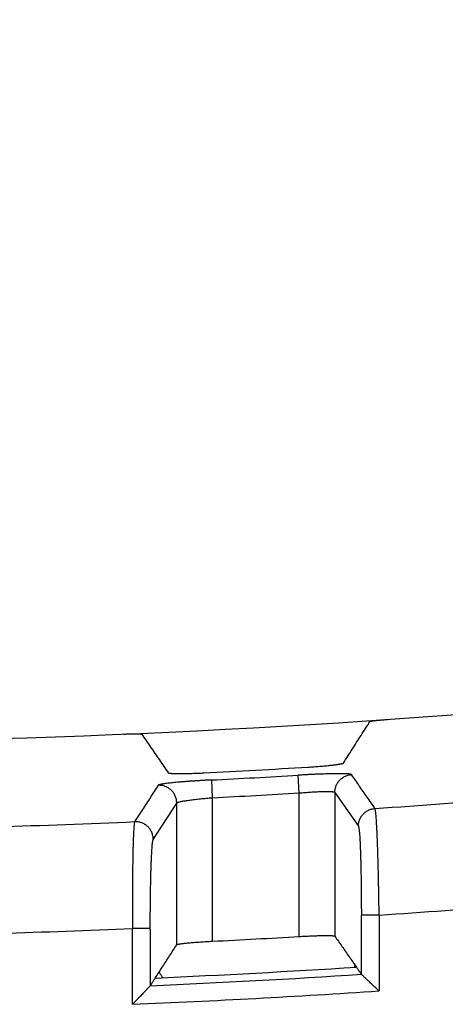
# Model space of a CAD drawing. Header units: inches. Extents: x 0 to 34, y 0 to 22.
# Tile 52 of 75: x 17.65 to 17.889, y 13.529 to 14.082. Entities that reach past the tile are written whole.
import ezdxf

# ---------------------------------------------------------------- set-up
doc = ezdxf.new("R2010")
doc.units = ezdxf.units.IN
doc.header["$LTSCALE"] = 1.87
doc.header["$MEASUREMENT"] = 0
doc.layers.get('0').update_dxf_attribs({"linetype": 'CONTINUOUS'})
doc.layers.add('DIMENSIONS', color=7, linetype='CONTINUOUS')
doc.styles.get("Standard").update_dxf_attribs({"font": 'txt', "width": 0.8})
doc.dimstyles.new('DIMSTYLE_1', dxfattribs={"dimtxt": 0.125, "dimasz": 0.18, "dimexe": 0.18, "dimexo": 0.0625, "dimgap": 0.09, "dimtad": 0, "dimtih": 1, "dimtoh": 1, "dimdec": 3, "dimzin": 4, "dimdsep": 46, "dimtxsty": 'STANDARD', "dimblk": '_FILLED', "dimblk1": '_FILLED', "dimblk2": '_FILLED', "dimcen": 0.09, "dimadec": 0, "dimazin": 0, "dimtp": 0.01, "dimtm": 0.01, "dimtfac": 1, "dimtdec": 3, "dimtofl": 0, "dimtmove": 0, "dimatfit": 3, "dimldrblk": '_FILLED', "dimfxl": 1, "dimtolj": 1, "dimtzin": 4, "dimarcsym": 0})

# ---------------------------------------------------------------- blocks, each defined once
blk = doc.blocks.new('_FILLED')
at = {"color": 0, "linetype": 'BYBLOCK'}
blk.add_solid([(0, 0), (-1, 0.1736), (-1, -0.1736)], dxfattribs=at)
blk = doc.blocks.new('*D5')
at = {"layer": 'DIMENSIONS', "color": 2, "linetype": 'CONTINUOUS'}
for p, q in [((15.4881, 13.68455), (15.4881, 14.64042)), ((18.8081, 13.71858), (18.8081, 14.64042)), ((15.4881, 14.51542), (16.4231, 14.51542)), ((18.8081, 14.51542), (17.8731, 14.51542))]:
    blk.add_line(p, q, dxfattribs=at)
at = {"layer": 'DIMENSIONS', "color": 2, "linetype": 'CONTINUOUS', "xscale": 0.18, "yscale": 0.18, "zscale": 0.18, "rotation": 180}
blk.add_blockref('_FILLED', (15.4881, 14.51542), dxfattribs=at)
at = {"layer": 'DIMENSIONS', "color": 2, "linetype": 'CONTINUOUS', "xscale": 0.18, "yscale": 0.18, "zscale": 0.18}
blk.add_blockref('_FILLED', (18.8081, 14.51542), dxfattribs=at)
at = {"layer": 'DIMENSIONS', "color": 2, "linetype": 'CONTINUOUS', "width": 0.8}
for s, p in [('[', (17.1106, 14.45292)), (']', (17.7106, 14.45292)), ('3.320', (16.4856, 14.45292)), ('84.33', (17.2106, 14.45292))]:
    blk.add_text(s, height=0.125, dxfattribs=at).set_placement(p)

msp = doc.modelspace()

# ---------------------------------------------------------------- linework, layer by layer
at = {"color": 7, "linetype": 'CONTINUOUS'}
for p, q in [((17.75774, 13.65485), (17.75825, 13.64488)), ((17.80713, 13.64757), (17.80654, 13.65754)), ((17.82712, 13.64791), (17.82712, 13.56711)), ((17.82712, 13.64791), (17.84034, 13.62889)), ((17.75825, 13.64488), (17.75825, 13.56426)), ((17.80713, 13.56692), (17.80713, 13.64757)), ((17.72504, 13.62146), (17.73826, 13.64191)), ((17.73826, 13.56228), (17.73826, 13.64191)), ((17.85199, 13.57895), (17.842, 13.57895)), ((17.85199, 13.57895), (17.85199, 13.53631)), ((17.71339, 13.52882), (17.71339, 13.57141)), ((17.72339, 13.57141), (17.71339, 13.57141))]:
    msp.add_line(p, q, dxfattribs=at)
for radius, start, end in [(5.76796, 259.86523, 280.13477), (5.79181, 272.873044, 273.45248), (5.79603, 272.913452, 273.396553), (5.80602, 272.913446, 273.396553), (5.81739, 273.809725, 274.575838), (5.81739, 271.712922, 272.477495), (5.87731, 273.793479, 274.5207), (5.87731, 271.714503, 272.440288), (5.88653, 272.873565, 273.350045), (5.90566, 272.552867, 273.650802), (5.90988, 272.523754, 273.675517), (5.91986, 272.422737, 273.766172)]:
    msp.add_arc((17.46315, 19.44339), radius, start, end, dxfattribs=at)
for points, knots in [([(17.83192, 13.66434), (17.83358, 13.66694), (17.83689, 13.67213), (17.84185, 13.67991), (17.84515, 13.6851), (17.8468, 13.68769)], [0, 0, 0, 0, 0.333892, 0.667225, 1, 1, 1, 1]), ([(17.8468, 13.68769), (17.84682, 13.68772), (17.84691, 13.68776), (17.84708, 13.68782), (17.84734, 13.68788), (17.84768, 13.68795), (17.84811, 13.68802), (17.84863, 13.6881), (17.84921, 13.68818), (17.84987, 13.68826), (17.85059, 13.68834), (17.85136, 13.68842), (17.85219, 13.6885), (17.85306, 13.68858), (17.85396, 13.68866), (17.85489, 13.68873), (17.85584, 13.6888), (17.85647, 13.68885), (17.85679, 13.68887)], [0, 0, 0, 0, 0.009574, 0.027529, 0.054085, 0.089234, 0.132673, 0.183923, 0.242752, 0.308417, 0.380399, 0.458158, 0.54067, 0.627524, 0.71775, 0.810352, 0.904871, 1, 1, 1, 1]), ([(17.70859, 13.68065), (17.70891, 13.68066), (17.70955, 13.68069), (17.71049, 13.68072), (17.71142, 13.68075), (17.71233, 13.68077), (17.71319, 13.68079), (17.71402, 13.6808), (17.7148, 13.6808), (17.71552, 13.6808), (17.71617, 13.68079), (17.71676, 13.68078), (17.71727, 13.68076), (17.7177, 13.68074), (17.71804, 13.68071), (17.71831, 13.68067), (17.71848, 13.68063), (17.71857, 13.6806), (17.71859, 13.68058)], [0, 0, 0, 0, 0.095757, 0.190723, 0.283674, 0.374158, 0.461177, 0.543773, 0.621546, 0.693483, 0.759056, 0.817755, 0.868834, 0.912063, 0.946957, 0.973205, 0.990799, 1, 1, 1, 1]), ([(17.71859, 13.68058), (17.72023, 13.67817), (17.72354, 13.67336), (17.7285, 13.66613), (17.73181, 13.66131), (17.73346, 13.6589)], [0, 0, 0, 0, 0.332773, 0.666106, 1, 1, 1, 1]), ([(17.73346, 13.6589), (17.73349, 13.65886), (17.73364, 13.6588), (17.73391, 13.65873), (17.73434, 13.65867), (17.7349, 13.65861), (17.73559, 13.65856), (17.73641, 13.65853), (17.73736, 13.6585), (17.73842, 13.65848), (17.73959, 13.65847), (17.74087, 13.65847), (17.74223, 13.65848), (17.74368, 13.65851), (17.74519, 13.65854), (17.74677, 13.65858), (17.7484, 13.65864), (17.75006, 13.6587), (17.75175, 13.65877), (17.75288, 13.65883), (17.75345, 13.65886)], [0, 0, 0, 0, 0.007829, 0.022165, 0.043359, 0.071423, 0.106128, 0.147333, 0.194657, 0.247855, 0.306484, 0.370147, 0.438416, 0.510716, 0.586666, 0.66555, 0.746997, 0.830222, 0.914796, 1, 1, 1, 1]), ([(17.81193, 13.66209), (17.8125, 13.66212), (17.81363, 13.66219), (17.81532, 13.66231), (17.81698, 13.66243), (17.81861, 13.66255), (17.82019, 13.66269), (17.82171, 13.66282), (17.82316, 13.66296), (17.82452, 13.66309), (17.8258, 13.66323), (17.82697, 13.66337), (17.82803, 13.66351), (17.82898, 13.66364), (17.8298, 13.66377), (17.83049, 13.66389), (17.83105, 13.66401), (17.83147, 13.66412), (17.83175, 13.66422), (17.83189, 13.6643), (17.83192, 13.66434)], [0, 0, 0, 0, 0.084603, 0.1687, 0.251541, 0.332701, 0.41139, 0.487225, 0.559481, 0.627765, 0.69149, 0.750221, 0.803555, 0.851045, 0.892443, 0.927374, 0.955696, 0.977188, 0.991859, 1, 1, 1, 1]), ([(17.75774, 13.65485), (17.75698, 13.65481), (17.75546, 13.65473), (17.75319, 13.6546), (17.75093, 13.65447), (17.74872, 13.65432), (17.74656, 13.65418), (17.74447, 13.65403), (17.74246, 13.65387), (17.74054, 13.65371), (17.73871, 13.65355), (17.73699, 13.65339), (17.73539, 13.65323), (17.73393, 13.65307), (17.73261, 13.65291), (17.73145, 13.65275), (17.73043, 13.6526), (17.72958, 13.65245), (17.72889, 13.65231), (17.72837, 13.65217), (17.72803, 13.65204), (17.72785, 13.65194), (17.72781, 13.65188)], [0, 0, 0, 0, 0.07578, 0.15154, 0.226655, 0.300504, 0.372477, 0.442045, 0.508964, 0.573088, 0.63411, 0.691544, 0.744913, 0.793776, 0.837824, 0.876908, 0.910948, 0.939784, 0.963143, 0.98089, 0.993059, 1, 1, 1, 1]), ([(17.83647, 13.65787), (17.83643, 13.65793), (17.83625, 13.65801), (17.83591, 13.6581), (17.83539, 13.65818), (17.8347, 13.65824), (17.83385, 13.6583), (17.83284, 13.65834), (17.83167, 13.65837), (17.83036, 13.65838), (17.8289, 13.65838), (17.82731, 13.65837), (17.82559, 13.65834), (17.82376, 13.6583), (17.82184, 13.65825), (17.81983, 13.65818), (17.81775, 13.6581), (17.81559, 13.65801), (17.81337, 13.65791), (17.81111, 13.65779), (17.80883, 13.65767), (17.80731, 13.65758), (17.80654, 13.65754)], [0, 0, 0, 0, 0.006641, 0.01846, 0.035874, 0.058943, 0.087537, 0.121362, 0.160236, 0.204072, 0.252747, 0.305983, 0.363363, 0.424407, 0.488613, 0.555644, 0.62535, 0.697512, 0.771646, 0.847172, 0.923492, 1, 1, 1, 1]), ([(17.82712, 13.64792), (17.82712, 13.64825), (17.82716, 13.64891), (17.82731, 13.6499), (17.82756, 13.65087), (17.82791, 13.65181), (17.82835, 13.65272), (17.82887, 13.65357), (17.82948, 13.65437), (17.83017, 13.6551), (17.83093, 13.65576), (17.83175, 13.65634), (17.83262, 13.65684), (17.83354, 13.65724), (17.83449, 13.65756), (17.83547, 13.65777), (17.83614, 13.65785), (17.83647, 13.65787)], [0, 0, 0, 0, 0.066046, 0.132616, 0.199238, 0.265892, 0.332581, 0.399311, 0.466066, 0.532824, 0.599579, 0.666326, 0.733066, 0.79981, 0.866559, 0.933297, 1, 1, 1, 1]), ([(17.84967, 13.63885), (17.84821, 13.64097), (17.84527, 13.6452), (17.84087, 13.65154), (17.83794, 13.65576), (17.83647, 13.65787)], [0, 0, 0, 0, 0.333841, 0.667174, 1, 1, 1, 1]), ([(17.72782, 13.65188), (17.72635, 13.64961), (17.72342, 13.64507), (17.71902, 13.63825), (17.71609, 13.63371), (17.71462, 13.63143)], [0, 0, 0, 0, 0.332865, 0.666197, 1, 1, 1, 1]), ([(17.73826, 13.64191), (17.73826, 13.64224), (17.73823, 13.64292), (17.73807, 13.64391), (17.73782, 13.64489), (17.73747, 13.64584), (17.73702, 13.64674), (17.73649, 13.6476), (17.73587, 13.6484), (17.73518, 13.64913), (17.73441, 13.64979), (17.73359, 13.65037), (17.73271, 13.65087), (17.73178, 13.65127), (17.73082, 13.65158), (17.72983, 13.65178), (17.72882, 13.65189), (17.72815, 13.6519), (17.72782, 13.65188)], [0, 0, 0, 0, 0.062349, 0.124809, 0.187327, 0.249864, 0.312397, 0.374916, 0.437418, 0.499912, 0.562408, 0.624917, 0.687447, 0.749998, 0.81256, 0.87511, 0.937609, 1, 1, 1, 1]), ([(17.80713, 13.64757), (17.80767, 13.64762), (17.80875, 13.64771), (17.81035, 13.64784), (17.81194, 13.64796), (17.81349, 13.64806), (17.815, 13.64816), (17.81645, 13.64824), (17.81785, 13.6483), (17.81917, 13.64835), (17.82041, 13.64839), (17.82157, 13.64841), (17.82264, 13.64842), (17.8236, 13.64841), (17.82445, 13.64839), (17.8252, 13.64835), (17.82582, 13.64829), (17.82633, 13.64822), (17.82671, 13.64814), (17.82697, 13.64805), (17.8271, 13.64796), (17.82712, 13.64791)], [0, 0, 0, 0, 0.080895, 0.161172, 0.240318, 0.317814, 0.393155, 0.465854, 0.535447, 0.601493, 0.663576, 0.721311, 0.77434, 0.822339, 0.865013, 0.902109, 0.933416, 0.958781, 0.978146, 0.991638, 1, 1, 1, 1]), ([(17.73826, 13.64191), (17.73829, 13.64197), (17.73843, 13.64208), (17.73871, 13.64223), (17.73913, 13.64238), (17.73969, 13.64254), (17.74038, 13.64271), (17.74121, 13.64288), (17.74215, 13.64306), (17.74322, 13.64324), (17.74439, 13.64342), (17.74567, 13.6436), (17.74704, 13.64378), (17.74848, 13.64395), (17.75, 13.64412), (17.75158, 13.64429), (17.75321, 13.64445), (17.75487, 13.6446), (17.75655, 13.64474), (17.75769, 13.64483), (17.75825, 13.64488)], [0, 0, 0, 0, 0.00955, 0.025049, 0.047093, 0.07576, 0.110949, 0.152458, 0.20002, 0.25331, 0.311952, 0.375524, 0.443566, 0.515583, 0.591048, 0.669412, 0.750097, 0.832501, 0.91601, 1, 1, 1, 1]), ([(17.84034, 13.62889), (17.84034, 13.62922), (17.84038, 13.62989), (17.84053, 13.63088), (17.84078, 13.63185), (17.84113, 13.63279), (17.84157, 13.63369), (17.84209, 13.63454), (17.8427, 13.63534), (17.84339, 13.63607), (17.84414, 13.63673), (17.84496, 13.63731), (17.84583, 13.63781), (17.84675, 13.63822), (17.8477, 13.63853), (17.84868, 13.63875), (17.84934, 13.63883), (17.84967, 13.63885)], [0, 0, 0, 0, 0.066662, 0.133244, 0.199881, 0.266533, 0.333193, 0.399868, 0.466551, 0.53324, 0.599932, 0.666617, 0.733293, 0.799981, 0.866685, 0.933377, 1, 1, 1, 1]), ([(17.85199, 13.57895), (17.85198, 13.58022), (17.85195, 13.58275), (17.8519, 13.58653), (17.85184, 13.59028), (17.85177, 13.59398), (17.8517, 13.59762), (17.85162, 13.60119), (17.85154, 13.60467), (17.85145, 13.60805), (17.85136, 13.61131), (17.85126, 13.61443), (17.85116, 13.61741), (17.85106, 13.62024), (17.85095, 13.6229), (17.85084, 13.62539), (17.85073, 13.62769), (17.85061, 13.6298), (17.8505, 13.6317), (17.85038, 13.63339), (17.85026, 13.63486), (17.85015, 13.63611), (17.85003, 13.63713), (17.84992, 13.63791), (17.84981, 13.63846), (17.84973, 13.63876), (17.84967, 13.63885)], [0, 0, 0, 0, 0.063386, 0.126494, 0.189073, 0.250887, 0.311707, 0.371296, 0.429397, 0.485764, 0.540165, 0.592377, 0.642192, 0.689421, 0.733887, 0.775425, 0.813878, 0.849088, 0.880905, 0.909196, 0.933845, 0.954757, 0.971861, 0.985109, 0.994476, 1, 1, 1, 1]), ([(17.71462, 13.63143), (17.71456, 13.63133), (17.71448, 13.63103), (17.71439, 13.63047), (17.71429, 13.62967), (17.71419, 13.62864), (17.7141, 13.62738), (17.71401, 13.6259), (17.71393, 13.6242), (17.71384, 13.62229), (17.71377, 13.62017), (17.7137, 13.61786), (17.71363, 13.61537), (17.71357, 13.6127), (17.71352, 13.60986), (17.71348, 13.60687), (17.71344, 13.60374), (17.7134, 13.60048), (17.71338, 13.59711), (17.71336, 13.59363), (17.71335, 13.59006), (17.71334, 13.58642), (17.71334, 13.58272), (17.71335, 13.57897), (17.71337, 13.5752), (17.71338, 13.57267), (17.71339, 13.57141)], [0, 0, 0, 0, 0.005672, 0.015184, 0.028576, 0.045819, 0.066857, 0.091612, 0.119989, 0.151875, 0.187145, 0.225656, 0.267254, 0.311774, 0.35904, 0.408863, 0.461045, 0.515379, 0.571648, 0.62963, 0.689089, 0.749787, 0.81148, 0.873921, 0.936862, 1, 1, 1, 1]), ([(17.72504, 13.62145), (17.72504, 13.62178), (17.72501, 13.62246), (17.72485, 13.62345), (17.7246, 13.62443), (17.72425, 13.62537), (17.72381, 13.62628), (17.72327, 13.62714), (17.72266, 13.62794), (17.72196, 13.62867), (17.7212, 13.62933), (17.72038, 13.62991), (17.7195, 13.63041), (17.71857, 13.63081), (17.71761, 13.63112), (17.71663, 13.63133), (17.71562, 13.63144), (17.71495, 13.63144), (17.71462, 13.63143)], [0, 0, 0, 0, 0.062579, 0.124984, 0.187454, 0.249969, 0.312512, 0.375062, 0.437599, 0.500104, 0.562572, 0.625048, 0.687559, 0.750078, 0.812579, 0.875063, 0.937538, 1, 1, 1, 1]), ([(17.84034, 13.62889), (17.8404, 13.62881), (17.84048, 13.62856), (17.84059, 13.62808), (17.8407, 13.62737), (17.8408, 13.62645), (17.84091, 13.62532), (17.84102, 13.62399), (17.84112, 13.62245), (17.84122, 13.62073), (17.84131, 13.61883), (17.8414, 13.61675), (17.84148, 13.6145), (17.84156, 13.6121), (17.84164, 13.60955), (17.8417, 13.60686), (17.84176, 13.60405), (17.84182, 13.60112), (17.84187, 13.5981), (17.84191, 13.59499), (17.84194, 13.59182), (17.84197, 13.5886), (17.84199, 13.58534), (17.842, 13.58202), (17.842, 13.57979), (17.842, 13.57864)], [0, 0, 0, 0, 0.005636, 0.015447, 0.029573, 0.047998, 0.070619, 0.09729, 0.127857, 0.162158, 0.200071, 0.24149, 0.286246, 0.334134, 0.384937, 0.438425, 0.494369, 0.552558, 0.612761, 0.674644, 0.737835, 0.801996, 0.866806, 0.931912, 1, 1, 1, 1]), ([(17.72339, 13.57112), (17.72339, 13.57229), (17.72339, 13.57458), (17.7234, 13.57796), (17.72342, 13.58124), (17.72345, 13.58447), (17.72348, 13.58762), (17.72352, 13.59069), (17.72357, 13.59368), (17.72362, 13.59659), (17.72368, 13.59939), (17.72375, 13.60206), (17.72382, 13.6046), (17.7239, 13.607), (17.72399, 13.60924), (17.72408, 13.61131), (17.72417, 13.61322), (17.72427, 13.61494), (17.72437, 13.61647), (17.72447, 13.61781), (17.72458, 13.61894), (17.72469, 13.61987), (17.72479, 13.62059), (17.7249, 13.6211), (17.72499, 13.62137), (17.72504, 13.62146)], [0, 0, 0, 0, 0.069745, 0.135981, 0.201216, 0.265202, 0.327737, 0.388723, 0.448157, 0.505921, 0.561597, 0.614765, 0.6652, 0.712754, 0.757275, 0.798602, 0.83654, 0.870841, 0.901314, 0.927891, 0.950524, 0.969112, 0.983558, 0.993817, 1, 1, 1, 1]), ([(17.842, 13.54568), (17.842, 13.54934), (17.842, 13.55667), (17.842, 13.56766), (17.842, 13.57498), (17.842, 13.57864)], [0, 0, 0, 0, 0.333333, 0.666667, 1, 1, 1, 1]), ([(17.72339, 13.57112), (17.72339, 13.56758), (17.72339, 13.5605), (17.72339, 13.54988), (17.72339, 13.5428), (17.72339, 13.53926)], [0, 0, 0, 0, 0.333333, 0.666667, 1, 1, 1, 1]), ([(17.80713, 13.56692), (17.8077, 13.56695), (17.80882, 13.56702), (17.8105, 13.5671), (17.81216, 13.56718), (17.81379, 13.56725), (17.81537, 13.56732), (17.81689, 13.56737), (17.81834, 13.56741), (17.81971, 13.56744), (17.82098, 13.56746), (17.82216, 13.56746), (17.82322, 13.56746), (17.82417, 13.56744), (17.82499, 13.56742), (17.82569, 13.56738), (17.82624, 13.56733), (17.82667, 13.56728), (17.82694, 13.56721), (17.82709, 13.56715), (17.82712, 13.56711)], [0, 0, 0, 0, 0.084426, 0.168707, 0.251988, 0.333659, 0.412763, 0.48887, 0.561298, 0.629685, 0.693451, 0.752159, 0.805414, 0.852778, 0.894005, 0.928718, 0.956774, 0.977944, 0.99224, 1, 1, 1, 1]), ([(17.82712, 13.56711), (17.82845, 13.5652), (17.83112, 13.56135), (17.83514, 13.55555), (17.83784, 13.55167), (17.83919, 13.54972)], [0, 0, 0, 0, 0.330098, 0.663417, 1, 1, 1, 1]), ([(17.72619, 13.54359), (17.72754, 13.54567), (17.73022, 13.54983), (17.73425, 13.55606), (17.73693, 13.56021), (17.73826, 13.56228)], [0, 0, 0, 0, 0.333777, 0.667111, 1, 1, 1, 1]), ([(17.73826, 13.56228), (17.73829, 13.56233), (17.73844, 13.5624), (17.73871, 13.5625), (17.73914, 13.5626), (17.73969, 13.56271), (17.74039, 13.56282), (17.74121, 13.56293), (17.74216, 13.56305), (17.74322, 13.56317), (17.74439, 13.56329), (17.74567, 13.56341), (17.74703, 13.56353), (17.74848, 13.56365), (17.75, 13.56376), (17.75158, 13.56387), (17.7532, 13.56398), (17.75487, 13.56408), (17.75655, 13.56417), (17.75768, 13.56423), (17.75825, 13.56426)], [0, 0, 0, 0, 0.008058, 0.02269, 0.04415, 0.072447, 0.107358, 0.148739, 0.196214, 0.249533, 0.308252, 0.371967, 0.440246, 0.512503, 0.588349, 0.66706, 0.748257, 0.831148, 0.915301, 1, 1, 1, 1]), ([(17.83919, 13.54972), (17.83951, 13.54926), (17.84014, 13.54835), (17.84107, 13.547), (17.8417, 13.54612), (17.842, 13.54568)], [0, 0, 0, 0, 0.340227, 0.674118, 1, 1, 1, 1]), ([(17.72619, 13.54359), (17.72587, 13.5431), (17.72524, 13.54213), (17.72431, 13.54068), (17.72369, 13.53973), (17.72339, 13.53926)], [0, 0, 0, 0, 0.340227, 0.674077, 1, 1, 1, 1]), ([(17.72837, 13.54698), (17.72845, 13.54683), (17.72879, 13.54619), (17.72943, 13.54511), (17.73007, 13.54422), (17.73039, 13.54379)], [0, 0, 0, 0, 0.135106, 0.573099, 1, 1, 1, 1]), ([(17.85199, 13.53631), (17.85161, 13.53667), (17.85086, 13.53737), (17.84976, 13.5384), (17.8487, 13.53939), (17.8477, 13.54033), (17.84677, 13.5412), (17.84592, 13.542), (17.84516, 13.54271), (17.84449, 13.54334), (17.8439, 13.54389), (17.84341, 13.54435), (17.843, 13.54474), (17.84266, 13.54505), (17.8424, 13.5453), (17.84221, 13.54548), (17.84208, 13.54559), (17.84202, 13.54566), (17.842, 13.54568)], [0, 0, 0, 0, 0.114111, 0.225073, 0.331244, 0.431312, 0.524787, 0.610344, 0.686824, 0.753914, 0.81215, 0.861648, 0.902765, 0.936076, 0.96209, 0.980998, 0.993182, 1, 1, 1, 1]), ([(17.72338, 13.53926), (17.72336, 13.53923), (17.72331, 13.53917), (17.72319, 13.53904), (17.72301, 13.53886), (17.72276, 13.5386), (17.72244, 13.53826), (17.72204, 13.53785), (17.72157, 13.53735), (17.721, 13.53676), (17.72033, 13.53606), (17.71958, 13.53527), (17.71872, 13.53438), (17.71778, 13.5334), (17.71677, 13.53234), (17.71569, 13.53121), (17.71455, 13.53003), (17.71378, 13.52923), (17.71339, 13.52882)], [0, 0, 0, 0, 0.006438, 0.017872, 0.035682, 0.060374, 0.092205, 0.13162, 0.1794, 0.236143, 0.302213, 0.378172, 0.464022, 0.558612, 0.660468, 0.768932, 0.882697, 1, 1, 1, 1])]:
    msp.add_open_spline(points, degree=3, knots=knots, dxfattribs=at)
msp.add_open_spline([(17.83814, 13.54965), (17.83826, 13.55002), (17.83838, 13.55039), (17.83848, 13.55076)], degree=3, dxfattribs=at)

# ---------------------------------------------------------------- dimensions: what is measured, and where the dimension line sits
at = {"layer": 'DIMENSIONS', "color": 2, "linetype": 'CONTINUOUS'}
dim = msp.add_linear_dim(base=(15.4881, 14.51542), p1=(18.8081, 13.71858), p2=(15.4881, 13.68455), angle=180, dimstyle='DIMSTYLE_1', dxfattribs=at)
dim.commit()
dim.dimension.update_dxf_attribs({"geometry": '*D5', "text_midpoint": (17.1481, 14.51542), "dimtype": 160})

doc.saveas('drawing.dxf')
